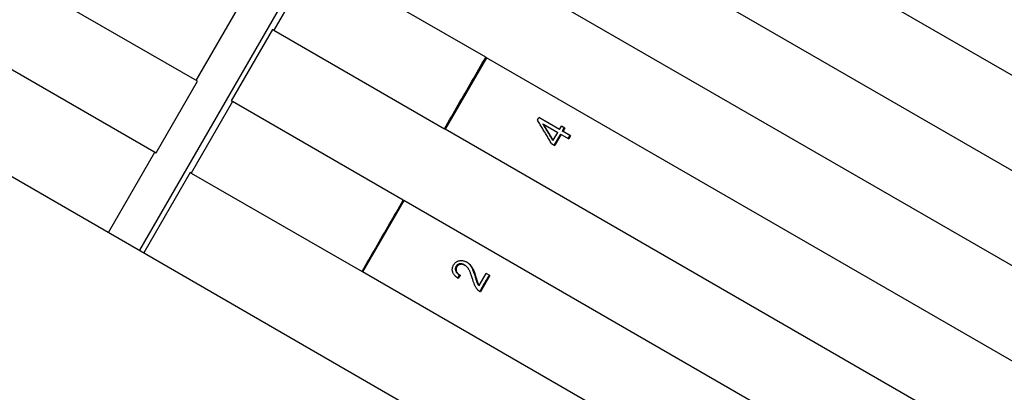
# Model space of a CAD drawing. Header units: millimetres. Extents: x 1916 to 7427, y 940 to 2454.
# Tile 5 of 26: x 2315 to 2363, y 1737 to 1755. Entities that reach past the tile are written whole.
import ezdxf

# ---------------------------------------------------------------- set-up
doc = ezdxf.new("R2010")
doc.units = ezdxf.units.MM
doc.layers.add('DETAIL', color=2, linetype='Continuous')

msp = doc.modelspace()

# ---------------------------------------------------------------- linework, layer by layer
at = {"layer": 'DETAIL'}
for p, q in [((2345.479, 1785.876), (2321.202, 1743.827)), ((2263.484, 1777.151), (2362.211, 1720.151)), ((2372.564, 1747.082), (2344.029, 1763.557)), ((2370.564, 1743.618), (2342.029, 1760.093)), ((2329.719, 1757.962), (2327.719, 1754.498)), ((2337.997, 1753.183), (2329.719, 1757.962)), ((2324.013, 1752.019), (2315.398, 1756.993)), ((2368.564, 1740.154), (2340.029, 1756.629)), ((2323.953, 1752.053), (2325.953, 1755.517)), ((2327.66, 1754.532), (2325.66, 1751.068)), ((2327.719, 1754.498), (2327.66, 1754.532)), ((2327.719, 1754.498), (2335.997, 1749.719)), ((2313.398, 1753.529), (2322.013, 1748.555)), ((2338.029, 1753.164), (2336.029, 1749.7)), ((2337.997, 1753.183), (2338.029, 1753.164)), ((2366.564, 1736.69), (2338.029, 1753.164)), ((2322.013, 1748.555), (2324.013, 1752.019)), ((2325.719, 1751.034), (2323.719, 1747.57)), ((2325.66, 1751.068), (2325.719, 1751.034)), ((2333.997, 1746.255), (2325.719, 1751.034)), ((2340.501, 1750.143), (2340.572, 1750.264)), ((2341.572, 1749.687), (2340.572, 1750.264)), ((2340.754, 1749.96), (2340.793, 1749.938)), ((2340.793, 1749.938), (2341.486, 1749.538)), ((2341.572, 1749.687), (2341.666, 1749.851)), ((2341.839, 1749.751), (2341.666, 1749.851)), ((2336.029, 1749.7), (2335.997, 1749.719)), ((2364.564, 1733.226), (2336.029, 1749.7)), ((2341.266, 1749.158), (2341.486, 1749.538)), ((2341.618, 1749.461), (2341.314, 1748.935)), ((2341.659, 1749.438), (2341.355, 1748.911)), ((2341.618, 1749.461), (2341.659, 1749.438)), ((2341.659, 1749.438), (2342.024, 1749.227)), ((2341.704, 1749.61), (2341.745, 1749.587)), ((2341.839, 1749.751), (2341.745, 1749.587)), ((2342.11, 1749.376), (2341.745, 1749.587)), ((2342.11, 1749.376), (2342.024, 1749.227)), ((2341.182, 1749.011), (2341.355, 1748.911)), ((2341.226, 1749.181), (2341.266, 1749.158)), ((2319.703, 1744.692), (2321.953, 1748.589)), ((2323.66, 1747.604), (2321.41, 1743.707)), ((2323.719, 1747.57), (2323.66, 1747.604)), ((2323.719, 1747.57), (2331.997, 1742.791)), ((2334.029, 1746.236), (2332.029, 1742.772)), ((2333.997, 1746.255), (2334.029, 1746.236)), ((2362.564, 1729.762), (2334.029, 1746.236)), ((2332.029, 1742.772), (2331.997, 1742.791)), ((2360.564, 1726.298), (2332.029, 1742.772)), ((2336.955, 1743.116), (2336.995, 1743.094)), ((2337.68, 1742.112), (2338.023, 1742.706)), ((2338.203, 1742.602), (2338.023, 1742.706)), ((2336.729, 1742.626), (2336.768, 1742.603)), ((2337.481, 1742.54), (2337.522, 1742.517)), ((2338.203, 1742.602), (2337.74, 1741.801)), ((2337.639, 1742.136), (2337.68, 1742.112))]:
    msp.add_line(p, q, dxfattribs=at)
at = {"layer": 'DETAIL', "flags": 128}
for points in [[(2335.997, 1749.719), (2336.08, 1749.863), (2336.163, 1750.008), (2336.247, 1750.152), (2336.33, 1750.296), (2336.413, 1750.441), (2336.497, 1750.585), (2336.58, 1750.729), (2336.663, 1750.874), (2336.747, 1751.018), (2336.83, 1751.162), (2336.913, 1751.307), (2336.997, 1751.451), (2337.08, 1751.595), (2337.163, 1751.74), (2337.247, 1751.884), (2337.33, 1752.028), (2337.413, 1752.173), (2337.497, 1752.317), (2337.58, 1752.461), (2337.663, 1752.606), (2337.747, 1752.75), (2337.83, 1752.894), (2337.913, 1753.039), (2337.997, 1753.183)], [(2341.182, 1749.011), (2341.154, 1749.058), (2341.125, 1749.105), (2341.097, 1749.152), (2341.069, 1749.199), (2341.041, 1749.246), (2341.013, 1749.293), (2340.985, 1749.34), (2340.956, 1749.388), (2340.928, 1749.435), (2340.9, 1749.482), (2340.871, 1749.529), (2340.843, 1749.576), (2340.815, 1749.623), (2340.786, 1749.67), (2340.758, 1749.718), (2340.73, 1749.765), (2340.701, 1749.812), (2340.673, 1749.859), (2340.644, 1749.907), (2340.616, 1749.954), (2340.587, 1750.001), (2340.559, 1750.048), (2340.53, 1750.096), (2340.501, 1750.143)], [(2340.754, 1749.96), (2340.774, 1749.928), (2340.793, 1749.895), (2340.813, 1749.863), (2340.833, 1749.83), (2340.853, 1749.798), (2340.873, 1749.765), (2340.892, 1749.733), (2340.912, 1749.7), (2340.932, 1749.668), (2340.951, 1749.635), (2340.971, 1749.603), (2340.991, 1749.57), (2341.01, 1749.538), (2341.03, 1749.505), (2341.05, 1749.473), (2341.069, 1749.44), (2341.089, 1749.408), (2341.109, 1749.375), (2341.128, 1749.343), (2341.148, 1749.31), (2341.167, 1749.278), (2341.187, 1749.246), (2341.207, 1749.213), (2341.226, 1749.181)], [(2340.793, 1749.938), (2340.813, 1749.905), (2340.832, 1749.873), (2340.852, 1749.84), (2340.872, 1749.808), (2340.892, 1749.775), (2340.912, 1749.742), (2340.931, 1749.71), (2340.951, 1749.677), (2340.971, 1749.645), (2340.991, 1749.612), (2341.011, 1749.58), (2341.03, 1749.547), (2341.05, 1749.515), (2341.07, 1749.482), (2341.089, 1749.45), (2341.109, 1749.417), (2341.129, 1749.385), (2341.148, 1749.352), (2341.168, 1749.32), (2341.188, 1749.287), (2341.207, 1749.255), (2341.227, 1749.222), (2341.247, 1749.19), (2341.266, 1749.158)], [(2341.799, 1749.774), (2341.795, 1749.767), (2341.791, 1749.761), (2341.787, 1749.754), (2341.783, 1749.747), (2341.779, 1749.74), (2341.775, 1749.733), (2341.771, 1749.726), (2341.767, 1749.72), (2341.763, 1749.713), (2341.759, 1749.706), (2341.755, 1749.699), (2341.752, 1749.692), (2341.748, 1749.686), (2341.744, 1749.679), (2341.74, 1749.672), (2341.736, 1749.665), (2341.732, 1749.658), (2341.728, 1749.651), (2341.724, 1749.645), (2341.72, 1749.638), (2341.716, 1749.631), (2341.712, 1749.624), (2341.708, 1749.617), (2341.704, 1749.61)], [(2342.069, 1749.4), (2342.066, 1749.394), (2342.062, 1749.387), (2342.058, 1749.381), (2342.055, 1749.375), (2342.051, 1749.369), (2342.048, 1749.363), (2342.044, 1749.356), (2342.04, 1749.35), (2342.037, 1749.344), (2342.033, 1749.338), (2342.03, 1749.331), (2342.026, 1749.325), (2342.022, 1749.319), (2342.019, 1749.313), (2342.015, 1749.307), (2342.012, 1749.3), (2342.008, 1749.294), (2342.004, 1749.288), (2342.001, 1749.282), (2341.997, 1749.276), (2341.994, 1749.269), (2341.99, 1749.263), (2341.987, 1749.257), (2341.983, 1749.251)], [(2331.997, 1742.791), (2332.08, 1742.935), (2332.163, 1743.079), (2332.247, 1743.224), (2332.33, 1743.368), (2332.413, 1743.512), (2332.497, 1743.657), (2332.58, 1743.801), (2332.663, 1743.945), (2332.747, 1744.09), (2332.83, 1744.234), (2332.913, 1744.378), (2332.997, 1744.523), (2333.08, 1744.667), (2333.163, 1744.811), (2333.247, 1744.956), (2333.33, 1745.1), (2333.413, 1745.244), (2333.497, 1745.389), (2333.58, 1745.533), (2333.663, 1745.677), (2333.747, 1745.822), (2333.83, 1745.966), (2333.913, 1746.11), (2333.997, 1746.255)], [(2336.439, 1743.114), (2336.456, 1743.142), (2336.475, 1743.168), (2336.495, 1743.192), (2336.516, 1743.214), (2336.538, 1743.235), (2336.561, 1743.253), (2336.585, 1743.269), (2336.61, 1743.283), (2336.637, 1743.295), (2336.664, 1743.305), (2336.693, 1743.313), (2336.723, 1743.319), (2336.753, 1743.323), (2336.784, 1743.326), (2336.814, 1743.326), (2336.844, 1743.325), (2336.875, 1743.321), (2336.905, 1743.316), (2336.936, 1743.309), (2336.966, 1743.299), (2336.996, 1743.288), (2337.027, 1743.276), (2337.057, 1743.261), (2337.088, 1743.244)], [(2336.955, 1743.116), (2336.937, 1743.127), (2336.918, 1743.136), (2336.899, 1743.144), (2336.88, 1743.15), (2336.861, 1743.156), (2336.842, 1743.161), (2336.823, 1743.164), (2336.805, 1743.166), (2336.786, 1743.167), (2336.767, 1743.167), (2336.748, 1743.165), (2336.729, 1743.163), (2336.71, 1743.159), (2336.692, 1743.154), (2336.675, 1743.148), (2336.659, 1743.141), (2336.644, 1743.133), (2336.629, 1743.123), (2336.615, 1743.113), (2336.602, 1743.101), (2336.589, 1743.088), (2336.577, 1743.074), (2336.566, 1743.059), (2336.556, 1743.042)], [(2337.067, 1743.256), (2337.089, 1743.241), (2337.11, 1743.227), (2337.13, 1743.211), (2337.15, 1743.195), (2337.169, 1743.177), (2337.188, 1743.159), (2337.206, 1743.14), (2337.223, 1743.121), (2337.24, 1743.1), (2337.257, 1743.077), (2337.273, 1743.054), (2337.289, 1743.029), (2337.304, 1743.003), (2337.319, 1742.975), (2337.334, 1742.946), (2337.348, 1742.916), (2337.362, 1742.882), (2337.378, 1742.845), (2337.393, 1742.804), (2337.41, 1742.759), (2337.427, 1742.71), (2337.444, 1742.657), (2337.463, 1742.6), (2337.481, 1742.54)], [(2337.088, 1743.244), (2337.111, 1743.23), (2337.133, 1743.216), (2337.155, 1743.2), (2337.176, 1743.184), (2337.196, 1743.166), (2337.216, 1743.148), (2337.235, 1743.129), (2337.253, 1743.109), (2337.271, 1743.088), (2337.288, 1743.066), (2337.305, 1743.042), (2337.322, 1743.017), (2337.338, 1742.99), (2337.354, 1742.962), (2337.369, 1742.933), (2337.384, 1742.902), (2337.399, 1742.868), (2337.414, 1742.83), (2337.43, 1742.788), (2337.447, 1742.742), (2337.465, 1742.692), (2337.483, 1742.638), (2337.502, 1742.579), (2337.522, 1742.517)], [(2336.659, 1742.462), (2336.626, 1742.486), (2336.594, 1742.51), (2336.565, 1742.534), (2336.537, 1742.559), (2336.512, 1742.584), (2336.489, 1742.61), (2336.468, 1742.636), (2336.449, 1742.663), (2336.432, 1742.689), (2336.418, 1742.717), (2336.405, 1742.744), (2336.395, 1742.772), (2336.387, 1742.8), (2336.381, 1742.828), (2336.377, 1742.857), (2336.375, 1742.885), (2336.375, 1742.913), (2336.378, 1742.942), (2336.383, 1742.97), (2336.39, 1742.999), (2336.399, 1743.027), (2336.41, 1743.056), (2336.423, 1743.085), (2336.439, 1743.114)], [(2336.556, 1743.042), (2336.547, 1743.024), (2336.538, 1743.006), (2336.532, 1742.988), (2336.527, 1742.97), (2336.523, 1742.952), (2336.521, 1742.933), (2336.52, 1742.915), (2336.521, 1742.896), (2336.523, 1742.878), (2336.527, 1742.86), (2336.533, 1742.841), (2336.539, 1742.822), (2336.548, 1742.804), (2336.557, 1742.786), (2336.568, 1742.768), (2336.581, 1742.751), (2336.594, 1742.734), (2336.61, 1742.717), (2336.626, 1742.701), (2336.644, 1742.685), (2336.663, 1742.67), (2336.684, 1742.655), (2336.705, 1742.64), (2336.729, 1742.626)], [(2336.595, 1743.02), (2336.585, 1743.002), (2336.577, 1742.984), (2336.57, 1742.966), (2336.565, 1742.948), (2336.562, 1742.929), (2336.559, 1742.911), (2336.559, 1742.893), (2336.56, 1742.874), (2336.562, 1742.856), (2336.566, 1742.837), (2336.571, 1742.819), (2336.578, 1742.8), (2336.586, 1742.782), (2336.596, 1742.764), (2336.607, 1742.746), (2336.619, 1742.729), (2336.633, 1742.712), (2336.648, 1742.695), (2336.665, 1742.679), (2336.683, 1742.663), (2336.702, 1742.647), (2336.723, 1742.632), (2336.745, 1742.618), (2336.768, 1742.603)], [(2336.995, 1743.094), (2336.976, 1743.104), (2336.957, 1743.113), (2336.938, 1743.121), (2336.919, 1743.128), (2336.9, 1743.134), (2336.881, 1743.138), (2336.862, 1743.141), (2336.843, 1743.144), (2336.824, 1743.145), (2336.805, 1743.144), (2336.786, 1743.143), (2336.768, 1743.14), (2336.749, 1743.137), (2336.731, 1743.132), (2336.714, 1743.126), (2336.698, 1743.119), (2336.682, 1743.11), (2336.667, 1743.101), (2336.653, 1743.09), (2336.64, 1743.079), (2336.628, 1743.066), (2336.616, 1743.052), (2336.605, 1743.036), (2336.595, 1743.02)], [(2337.354, 1742.437), (2337.339, 1742.488), (2337.324, 1742.537), (2337.309, 1742.584), (2337.295, 1742.628), (2337.28, 1742.669), (2337.266, 1742.708), (2337.252, 1742.745), (2337.238, 1742.779), (2337.224, 1742.811), (2337.21, 1742.84), (2337.196, 1742.867), (2337.183, 1742.892), (2337.169, 1742.914), (2337.156, 1742.936), (2337.141, 1742.957), (2337.127, 1742.976), (2337.111, 1742.995), (2337.096, 1743.012), (2337.08, 1743.028), (2337.064, 1743.044), (2337.047, 1743.058), (2337.03, 1743.071), (2337.012, 1743.083), (2336.995, 1743.094)], [(2336.729, 1742.626), (2336.724, 1742.62), (2336.72, 1742.614), (2336.716, 1742.609), (2336.711, 1742.603), (2336.707, 1742.597), (2336.702, 1742.591), (2336.698, 1742.586), (2336.693, 1742.58), (2336.689, 1742.574), (2336.685, 1742.568), (2336.68, 1742.563), (2336.676, 1742.557), (2336.671, 1742.551), (2336.667, 1742.545), (2336.663, 1742.539), (2336.658, 1742.534), (2336.654, 1742.528), (2336.649, 1742.522), (2336.645, 1742.516), (2336.641, 1742.511), (2336.636, 1742.505), (2336.632, 1742.499), (2336.627, 1742.493), (2336.623, 1742.488)], [(2336.768, 1742.603), (2336.763, 1742.597), (2336.759, 1742.591), (2336.754, 1742.586), (2336.75, 1742.58), (2336.745, 1742.574), (2336.741, 1742.568), (2336.736, 1742.562), (2336.732, 1742.556), (2336.727, 1742.55), (2336.723, 1742.544), (2336.718, 1742.538), (2336.714, 1742.533), (2336.709, 1742.527), (2336.705, 1742.521), (2336.7, 1742.515), (2336.696, 1742.509), (2336.691, 1742.503), (2336.687, 1742.497), (2336.682, 1742.491), (2336.678, 1742.485), (2336.673, 1742.479), (2336.669, 1742.474), (2336.664, 1742.468), (2336.659, 1742.462)], [(2337.62, 1741.893), (2337.606, 1741.908), (2337.592, 1741.924), (2337.579, 1741.94), (2337.566, 1741.957), (2337.553, 1741.974), (2337.541, 1741.992), (2337.529, 1742.01), (2337.517, 1742.029), (2337.506, 1742.048), (2337.495, 1742.068), (2337.484, 1742.088), (2337.474, 1742.109), (2337.464, 1742.13), (2337.454, 1742.153), (2337.444, 1742.176), (2337.434, 1742.201), (2337.424, 1742.227), (2337.414, 1742.254), (2337.404, 1742.281), (2337.394, 1742.31), (2337.384, 1742.341), (2337.374, 1742.372), (2337.364, 1742.404), (2337.354, 1742.437)], [(2337.481, 1742.54), (2337.492, 1742.505), (2337.502, 1742.472), (2337.511, 1742.441), (2337.52, 1742.412), (2337.528, 1742.386), (2337.536, 1742.361), (2337.544, 1742.339), (2337.551, 1742.318), (2337.557, 1742.3), (2337.563, 1742.283), (2337.569, 1742.269), (2337.574, 1742.257), (2337.578, 1742.246), (2337.583, 1742.235), (2337.589, 1742.224), (2337.594, 1742.214), (2337.599, 1742.203), (2337.604, 1742.193), (2337.61, 1742.183), (2337.616, 1742.173), (2337.621, 1742.164), (2337.627, 1742.154), (2337.633, 1742.145), (2337.639, 1742.136)], [(2337.522, 1742.517), (2337.532, 1742.482), (2337.542, 1742.449), (2337.551, 1742.418), (2337.56, 1742.389), (2337.569, 1742.362), (2337.577, 1742.338), (2337.584, 1742.315), (2337.591, 1742.295), (2337.598, 1742.276), (2337.604, 1742.26), (2337.609, 1742.246), (2337.614, 1742.233), (2337.619, 1742.222), (2337.624, 1742.212), (2337.629, 1742.201), (2337.634, 1742.19), (2337.64, 1742.18), (2337.645, 1742.17), (2337.651, 1742.16), (2337.656, 1742.15), (2337.662, 1742.14), (2337.668, 1742.13), (2337.674, 1742.121), (2337.68, 1742.112)], [(2338.162, 1742.626), (2338.143, 1742.592), (2338.123, 1742.559), (2338.104, 1742.526), (2338.085, 1742.492), (2338.066, 1742.459), (2338.046, 1742.426), (2338.027, 1742.392), (2338.008, 1742.359), (2337.989, 1742.326), (2337.969, 1742.292), (2337.95, 1742.259), (2337.931, 1742.226), (2337.912, 1742.192), (2337.892, 1742.159), (2337.873, 1742.126), (2337.854, 1742.092), (2337.835, 1742.059), (2337.815, 1742.026), (2337.796, 1741.992), (2337.777, 1741.959), (2337.758, 1741.926), (2337.738, 1741.892), (2337.719, 1741.859), (2337.7, 1741.826)], [(2337.74, 1741.801), (2337.735, 1741.804), (2337.729, 1741.807), (2337.724, 1741.81), (2337.718, 1741.814), (2337.713, 1741.817), (2337.707, 1741.821), (2337.702, 1741.824), (2337.697, 1741.828), (2337.692, 1741.831), (2337.687, 1741.835), (2337.681, 1741.839), (2337.676, 1741.842), (2337.671, 1741.846), (2337.666, 1741.85), (2337.662, 1741.854), (2337.657, 1741.858), (2337.652, 1741.862), (2337.647, 1741.867), (2337.643, 1741.871), (2337.638, 1741.875), (2337.634, 1741.88), (2337.629, 1741.884), (2337.625, 1741.888), (2337.62, 1741.893)]]:
    msp.add_lwpolyline(points, dxfattribs=at)

doc.saveas('drawing.dxf')
